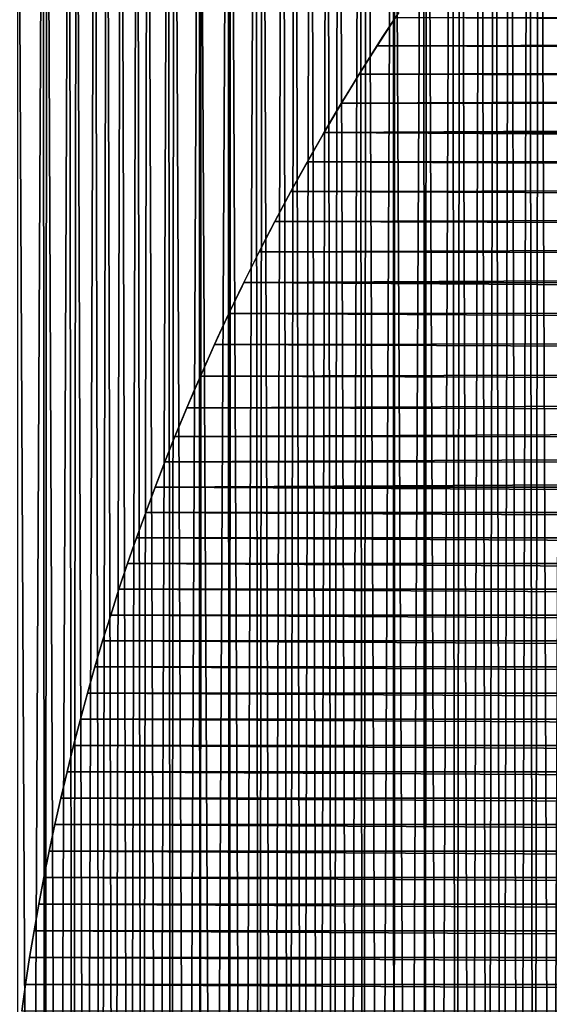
# Model space of a CAD drawing. Header units: millimetres. Extents: x -70 to 70, y -44 to 96.
# Tile 120 of 135: x -47 to -37, y 49 to 68. Entities that reach past the tile are written whole.
import ezdxf

# ---------------------------------------------------------------- set-up
doc = ezdxf.new("R2010")
doc.units = ezdxf.units.MM
doc.header["$LTSCALE"] = 65.185185
for name, color, linetype in [('19', 7, 'CONTINUOUS'), ('20', 7, 'CONTINUOUS'), ('21', 7, 'CONTINUOUS'), ('22', 7, 'CONTINUOUS')]:
    doc.layers.add(name, color=color, linetype=linetype)

msp = doc.modelspace()

# ---------------------------------------------------------------- linework, layer by layer
at = {"layer": '19', "color": 3, "linetype": 'Continuous'}
for points in [[(-40.262, 67.765, 57.35), (-40.144, 67.949, 59.35), (-39.895, 68.329, 57.35), (-40.262, 67.765, 57.35)], [(-40.144, 67.949, 59.35), (-39.83, 68.427, 59.35), (-39.895, 68.329, 57.35), (-40.144, 67.949, 59.35)], [(-40.451, 67.466, 59.35), (-40.144, 67.949, 59.35), (-40.262, 67.765, 57.35), (-40.451, 67.466, 59.35)], [(-40.621, 67.195, 57.35), (-40.451, 67.466, 59.35), (-40.262, 67.765, 57.35), (-40.621, 67.195, 57.35)], [(-40.753, 66.98, 59.35), (-40.451, 67.466, 59.35), (-40.621, 67.195, 57.35), (-40.753, 66.98, 59.35)], [(-40.973, 66.618, 57.35), (-40.753, 66.98, 59.35), (-40.621, 67.195, 57.35), (-40.973, 66.618, 57.35)], [(-41.049, 66.49, 59.35), (-40.753, 66.98, 59.35), (-40.973, 66.618, 57.35), (-41.049, 66.49, 59.35)], [(-41.34, 65.997, 59.35), (-41.049, 66.49, 59.35), (-41.317, 66.036, 57.35), (-41.34, 65.997, 59.35)], [(-41.317, 66.036, 57.35), (-41.049, 66.49, 59.35), (-40.973, 66.618, 57.35), (-41.317, 66.036, 57.35)], [(-41.654, 65.448, 57.35), (-41.34, 65.997, 59.35), (-41.317, 66.036, 57.35), (-41.654, 65.448, 57.35)], [(-41.624, 65.5, 59.35), (-41.34, 65.997, 59.35), (-41.654, 65.448, 57.35), (-41.624, 65.5, 59.35)], [(-41.983, 64.853, 57.35), (-41.903, 65, 59.35), (-41.654, 65.448, 57.35), (-41.983, 64.853, 57.35)], [(-41.903, 65, 59.35), (-41.624, 65.5, 59.35), (-41.654, 65.448, 57.35), (-41.903, 65, 59.35)], [(-42.175, 64.496, 59.35), (-41.903, 65, 59.35), (-41.983, 64.853, 57.35), (-42.175, 64.496, 59.35)], [(-42.304, 64.253, 57.35), (-42.175, 64.496, 59.35), (-41.983, 64.853, 57.35), (-42.304, 64.253, 57.35)], [(-42.442, 63.989, 59.35), (-42.175, 64.496, 59.35), (-42.304, 64.253, 57.35), (-42.442, 63.989, 59.35)], [(-42.617, 63.647, 57.35), (-42.442, 63.989, 59.35), (-42.304, 64.253, 57.35), (-42.617, 63.647, 57.35)], [(-42.702, 63.479, 59.35), (-42.442, 63.989, 59.35), (-42.617, 63.647, 57.35), (-42.702, 63.479, 59.35)], [(-42.922, 63.036, 57.35), (-42.702, 63.479, 59.35), (-42.617, 63.647, 57.35), (-42.922, 63.036, 57.35)], [(-42.957, 62.966, 59.35), (-42.702, 63.479, 59.35), (-42.922, 63.036, 57.35), (-42.957, 62.966, 59.35)], [(-43.219, 62.419, 57.35), (-42.957, 62.966, 59.35), (-42.922, 63.036, 57.35), (-43.219, 62.419, 57.35)], [(-43.205, 62.449, 59.35), (-42.957, 62.966, 59.35), (-43.219, 62.419, 57.35), (-43.205, 62.449, 59.35)], [(-43.508, 61.796, 57.35), (-43.447, 61.929, 59.35), (-43.219, 62.419, 57.35), (-43.508, 61.796, 57.35)], [(-43.447, 61.929, 59.35), (-43.205, 62.449, 59.35), (-43.219, 62.419, 57.35), (-43.447, 61.929, 59.35)], [(-43.788, 61.168, 57.35), (-43.683, 61.407, 59.35), (-43.508, 61.796, 57.35), (-43.788, 61.168, 57.35)], [(-43.683, 61.407, 59.35), (-43.447, 61.929, 59.35), (-43.508, 61.796, 57.35), (-43.683, 61.407, 59.35)], [(-43.913, 60.881, 59.35), (-43.683, 61.407, 59.35), (-43.788, 61.168, 57.35), (-43.913, 60.881, 59.35)], [(-44.06, 60.535, 57.35), (-43.913, 60.881, 59.35), (-43.788, 61.168, 57.35), (-44.06, 60.535, 57.35)], [(-44.136, 60.353, 59.35), (-43.913, 60.881, 59.35), (-44.06, 60.535, 57.35), (-44.136, 60.353, 59.35)], [(-44.299, 59.957, 57.35), (-44.136, 60.353, 59.35), (-44.06, 60.535, 57.35), (-44.299, 59.957, 57.35)], [(-44.324, 59.896, 59.35), (-44.136, 60.353, 59.35), (-44.299, 59.957, 57.35), (-44.324, 59.896, 59.35)], [(-44.502, 59.448, 59.35), (-44.324, 59.896, 59.35), (-44.5, 59.454, 57.35), (-44.502, 59.448, 59.35)], [(-44.5, 59.454, 57.35), (-44.324, 59.896, 59.35), (-44.299, 59.957, 57.35), (-44.5, 59.454, 57.35)], [(-44.695, 58.948, 59.35), (-44.502, 59.448, 59.35), (-44.694, 58.949, 57.35), (-44.695, 58.948, 59.35)], [(-44.694, 58.949, 57.35), (-44.502, 59.448, 59.35), (-44.5, 59.454, 57.35), (-44.694, 58.949, 57.35)], [(-44.883, 58.441, 57.35), (-44.695, 58.948, 59.35), (-44.694, 58.949, 57.35), (-44.883, 58.441, 57.35)], [(-44.883, 58.441, 59.35), (-44.695, 58.948, 59.35), (-44.883, 58.441, 57.35), (-44.883, 58.441, 59.35)], [(-45.067, 57.932, 59.35), (-44.883, 58.441, 59.35), (-45.067, 57.932, 57.35), (-45.067, 57.932, 59.35)], [(-45.067, 57.932, 57.35), (-44.883, 58.441, 59.35), (-44.883, 58.441, 57.35), (-45.067, 57.932, 57.35)], [(-45.244, 57.42, 59.35), (-45.067, 57.932, 59.35), (-45.244, 57.42, 57.35), (-45.244, 57.42, 59.35)], [(-45.244, 57.42, 57.35), (-45.067, 57.932, 59.35), (-45.067, 57.932, 57.35), (-45.244, 57.42, 57.35)], [(-45.416, 56.907, 59.35), (-45.244, 57.42, 59.35), (-45.416, 56.907, 57.35), (-45.416, 56.907, 59.35)], [(-45.416, 56.907, 57.35), (-45.244, 57.42, 59.35), (-45.244, 57.42, 57.35), (-45.416, 56.907, 57.35)], [(-45.582, 56.391, 59.35), (-45.416, 56.907, 59.35), (-45.582, 56.391, 57.35), (-45.582, 56.391, 59.35)], [(-45.582, 56.391, 57.35), (-45.416, 56.907, 59.35), (-45.416, 56.907, 57.35), (-45.582, 56.391, 57.35)], [(-45.742, 55.874, 59.35), (-45.582, 56.391, 59.35), (-45.742, 55.874, 57.35), (-45.742, 55.874, 59.35)], [(-45.742, 55.874, 57.35), (-45.582, 56.391, 59.35), (-45.582, 56.391, 57.35), (-45.742, 55.874, 57.35)], [(-45.896, 55.355, 59.35), (-45.742, 55.874, 59.35), (-45.896, 55.355, 57.35), (-45.896, 55.355, 59.35)], [(-45.896, 55.355, 57.35), (-45.742, 55.874, 59.35), (-45.742, 55.874, 57.35), (-45.896, 55.355, 57.35)], [(-46.045, 54.835, 59.35), (-45.896, 55.355, 59.35), (-46.045, 54.835, 57.35), (-46.045, 54.835, 59.35)], [(-46.045, 54.835, 57.35), (-45.896, 55.355, 59.35), (-45.896, 55.355, 57.35), (-46.045, 54.835, 57.35)], [(-46.187, 54.312, 59.35), (-46.045, 54.835, 59.35), (-46.187, 54.312, 57.35), (-46.187, 54.312, 59.35)], [(-46.187, 54.312, 57.35), (-46.045, 54.835, 59.35), (-46.045, 54.835, 57.35), (-46.187, 54.312, 57.35)], [(-46.324, 53.788, 59.35), (-46.187, 54.312, 59.35), (-46.324, 53.788, 57.35), (-46.324, 53.788, 59.35)], [(-46.324, 53.788, 57.35), (-46.187, 54.312, 59.35), (-46.187, 54.312, 57.35), (-46.324, 53.788, 57.35)], [(-46.454, 53.263, 59.35), (-46.324, 53.788, 59.35), (-46.454, 53.263, 57.35), (-46.454, 53.263, 59.35)], [(-46.454, 53.263, 57.35), (-46.324, 53.788, 59.35), (-46.324, 53.788, 57.35), (-46.454, 53.263, 57.35)], [(-46.579, 52.736, 59.35), (-46.454, 53.263, 59.35), (-46.579, 52.736, 57.35), (-46.579, 52.736, 59.35)], [(-46.579, 52.736, 57.35), (-46.454, 53.263, 59.35), (-46.454, 53.263, 57.35), (-46.579, 52.736, 57.35)], [(-46.697, 52.208, 59.35), (-46.579, 52.736, 59.35), (-46.697, 52.208, 57.35), (-46.697, 52.208, 59.35)], [(-46.697, 52.208, 57.35), (-46.579, 52.736, 59.35), (-46.579, 52.736, 57.35), (-46.697, 52.208, 57.35)], [(-46.81, 51.678, 59.35), (-46.697, 52.208, 59.35), (-46.81, 51.678, 57.35), (-46.81, 51.678, 59.35)], [(-46.81, 51.678, 57.35), (-46.697, 52.208, 59.35), (-46.697, 52.208, 57.35), (-46.81, 51.678, 57.35)], [(-46.917, 51.147, 59.35), (-46.81, 51.678, 59.35), (-46.917, 51.147, 57.35), (-46.917, 51.147, 59.35)], [(-46.917, 51.147, 57.35), (-46.81, 51.678, 59.35), (-46.81, 51.678, 57.35), (-46.917, 51.147, 57.35)], [(-47.017, 50.615, 59.35), (-46.917, 51.147, 59.35), (-47.017, 50.615, 57.35), (-47.017, 50.615, 59.35)], [(-47.017, 50.615, 57.35), (-46.917, 51.147, 59.35), (-46.917, 51.147, 57.35), (-47.017, 50.615, 57.35)], [(-47.112, 50.082, 59.35), (-47.017, 50.615, 59.35), (-47.112, 50.082, 57.35), (-47.112, 50.082, 59.35)], [(-47.112, 50.082, 57.35), (-47.017, 50.615, 59.35), (-47.017, 50.615, 57.35), (-47.112, 50.082, 57.35)], [(-47.2, 49.548, 59.35), (-47.112, 50.082, 59.35), (-47.2, 49.548, 57.35), (-47.2, 49.548, 59.35)], [(-47.2, 49.548, 57.35), (-47.112, 50.082, 59.35), (-47.112, 50.082, 57.35), (-47.2, 49.548, 57.35)], [(-47.283, 49.013, 59.35), (-47.2, 49.548, 59.35), (-47.283, 49.013, 57.35), (-47.283, 49.013, 59.35)], [(-47.283, 49.013, 57.35), (-47.2, 49.548, 59.35), (-47.2, 49.548, 57.35), (-47.283, 49.013, 57.35)], [(-47.359, 48.477, 59.35), (-47.283, 49.013, 59.35), (-47.359, 48.477, 57.35), (-47.359, 48.477, 59.35)], [(-47.359, 48.477, 57.35), (-47.283, 49.013, 59.35), (-47.283, 49.013, 57.35), (-47.359, 48.477, 57.35)]]:
    msp.add_3dface(points, dxfattribs=at)
at = {"layer": '20', "color": 3, "linetype": 'Continuous'}
for points in [[(-40.262, 67.765, 57.35), (-39.895, 68.329, 57.35), (40.144, 67.949, 57.35), (-40.262, 67.765, 57.35)], [(-39.895, 68.329, 57.35), (39.83, 68.427, 57.35), (40.144, 67.949, 57.35), (-39.895, 68.329, 57.35)], [(-40.262, 67.765, 57.35), (40.144, 67.949, 57.35), (40.451, 67.466, 57.35), (-40.262, 67.765, 57.35)], [(-40.621, 67.195, 57.35), (-40.262, 67.765, 57.35), (40.451, 67.466, 57.35), (-40.621, 67.195, 57.35)], [(-40.621, 67.195, 57.35), (40.451, 67.466, 57.35), (40.753, 66.98, 57.35), (-40.621, 67.195, 57.35)], [(-40.973, 66.618, 57.35), (-40.621, 67.195, 57.35), (40.753, 66.98, 57.35), (-40.973, 66.618, 57.35)], [(-40.973, 66.618, 57.35), (40.753, 66.98, 57.35), (41.049, 66.49, 57.35), (-40.973, 66.618, 57.35)], [(-41.317, 66.036, 57.35), (-40.973, 66.618, 57.35), (41.049, 66.49, 57.35), (-41.317, 66.036, 57.35)], [(-41.317, 66.036, 57.35), (41.049, 66.49, 57.35), (41.34, 65.997, 57.35), (-41.317, 66.036, 57.35)], [(-41.654, 65.448, 57.35), (-41.317, 66.036, 57.35), (41.624, 65.5, 57.35), (-41.654, 65.448, 57.35)], [(-41.317, 66.036, 57.35), (41.34, 65.997, 57.35), (41.624, 65.5, 57.35), (-41.317, 66.036, 57.35)], [(-41.983, 64.853, 57.35), (-41.654, 65.448, 57.35), (41.903, 65, 57.35), (-41.983, 64.853, 57.35)], [(-41.654, 65.448, 57.35), (41.624, 65.5, 57.35), (41.903, 65, 57.35), (-41.654, 65.448, 57.35)], [(-41.983, 64.853, 57.35), (41.903, 65, 57.35), (42.175, 64.496, 57.35), (-41.983, 64.853, 57.35)], [(-42.304, 64.253, 57.35), (-41.983, 64.853, 57.35), (42.175, 64.496, 57.35), (-42.304, 64.253, 57.35)], [(-42.304, 64.253, 57.35), (42.175, 64.496, 57.35), (42.442, 63.989, 57.35), (-42.304, 64.253, 57.35)], [(-42.617, 63.647, 57.35), (-42.304, 64.253, 57.35), (42.442, 63.989, 57.35), (-42.617, 63.647, 57.35)], [(-42.617, 63.647, 57.35), (42.442, 63.989, 57.35), (42.702, 63.479, 57.35), (-42.617, 63.647, 57.35)], [(-42.922, 63.036, 57.35), (-42.617, 63.647, 57.35), (42.702, 63.479, 57.35), (-42.922, 63.036, 57.35)], [(-42.922, 63.036, 57.35), (42.702, 63.479, 57.35), (42.957, 62.966, 57.35), (-42.922, 63.036, 57.35)], [(-43.219, 62.419, 57.35), (-42.922, 63.036, 57.35), (43.205, 62.449, 57.35), (-43.219, 62.419, 57.35)], [(-42.922, 63.036, 57.35), (42.957, 62.966, 57.35), (43.205, 62.449, 57.35), (-42.922, 63.036, 57.35)], [(-43.508, 61.796, 57.35), (-43.219, 62.419, 57.35), (43.447, 61.929, 57.35), (-43.508, 61.796, 57.35)], [(-43.219, 62.419, 57.35), (43.205, 62.449, 57.35), (43.447, 61.929, 57.35), (-43.219, 62.419, 57.35)], [(-43.788, 61.168, 57.35), (-43.508, 61.796, 57.35), (43.683, 61.407, 57.35), (-43.788, 61.168, 57.35)], [(-43.508, 61.796, 57.35), (43.447, 61.929, 57.35), (43.683, 61.407, 57.35), (-43.508, 61.796, 57.35)], [(-43.788, 61.168, 57.35), (43.683, 61.407, 57.35), (43.913, 60.881, 57.35), (-43.788, 61.168, 57.35)], [(-44.06, 60.535, 57.35), (-43.788, 61.168, 57.35), (43.913, 60.881, 57.35), (-44.06, 60.535, 57.35)], [(-44.06, 60.535, 57.35), (43.913, 60.881, 57.35), (44.136, 60.353, 57.35), (-44.06, 60.535, 57.35)], [(-44.299, 59.957, 57.35), (-44.06, 60.535, 57.35), (44.136, 60.353, 57.35), (-44.299, 59.957, 57.35)], [(-44.299, 59.957, 57.35), (44.136, 60.353, 57.35), (44.324, 59.896, 57.35), (-44.299, 59.957, 57.35)], [(-44.5, 59.454, 57.35), (-44.299, 59.957, 57.35), (44.324, 59.896, 57.35), (-44.5, 59.454, 57.35)], [(-44.5, 59.454, 57.35), (44.324, 59.896, 57.35), (44.502, 59.448, 57.35), (-44.5, 59.454, 57.35)], [(-44.694, 58.949, 57.35), (-44.5, 59.454, 57.35), (44.502, 59.448, 57.35), (-44.694, 58.949, 57.35)], [(-44.694, 58.949, 57.35), (44.502, 59.448, 57.35), (44.695, 58.948, 57.35), (-44.694, 58.949, 57.35)], [(-44.883, 58.441, 57.35), (-44.694, 58.949, 57.35), (44.883, 58.441, 57.35), (-44.883, 58.441, 57.35)], [(-44.694, 58.949, 57.35), (44.695, 58.948, 57.35), (44.883, 58.441, 57.35), (-44.694, 58.949, 57.35)], [(-45.067, 57.932, 57.35), (-44.883, 58.441, 57.35), (45.067, 57.932, 57.35), (-45.067, 57.932, 57.35)], [(-44.883, 58.441, 57.35), (44.883, 58.441, 57.35), (45.067, 57.932, 57.35), (-44.883, 58.441, 57.35)], [(-45.244, 57.42, 57.35), (-45.067, 57.932, 57.35), (45.244, 57.42, 57.35), (-45.244, 57.42, 57.35)], [(-45.067, 57.932, 57.35), (45.067, 57.932, 57.35), (45.244, 57.42, 57.35), (-45.067, 57.932, 57.35)], [(-45.416, 56.907, 57.35), (-45.244, 57.42, 57.35), (45.416, 56.907, 57.35), (-45.416, 56.907, 57.35)], [(-45.244, 57.42, 57.35), (45.244, 57.42, 57.35), (45.416, 56.907, 57.35), (-45.244, 57.42, 57.35)], [(-45.582, 56.391, 57.35), (-45.416, 56.907, 57.35), (45.582, 56.391, 57.35), (-45.582, 56.391, 57.35)], [(-45.416, 56.907, 57.35), (45.416, 56.907, 57.35), (45.582, 56.391, 57.35), (-45.416, 56.907, 57.35)], [(-45.742, 55.874, 57.35), (-45.582, 56.391, 57.35), (45.742, 55.874, 57.35), (-45.742, 55.874, 57.35)], [(-45.582, 56.391, 57.35), (45.582, 56.391, 57.35), (45.742, 55.874, 57.35), (-45.582, 56.391, 57.35)], [(-45.896, 55.355, 57.35), (-45.742, 55.874, 57.35), (45.896, 55.355, 57.35), (-45.896, 55.355, 57.35)], [(-45.742, 55.874, 57.35), (45.742, 55.874, 57.35), (45.896, 55.355, 57.35), (-45.742, 55.874, 57.35)], [(-46.045, 54.835, 57.35), (-45.896, 55.355, 57.35), (46.045, 54.835, 57.35), (-46.045, 54.835, 57.35)], [(-45.896, 55.355, 57.35), (45.896, 55.355, 57.35), (46.045, 54.835, 57.35), (-45.896, 55.355, 57.35)], [(-46.187, 54.312, 57.35), (-46.045, 54.835, 57.35), (46.187, 54.312, 57.35), (-46.187, 54.312, 57.35)], [(-46.045, 54.835, 57.35), (46.045, 54.835, 57.35), (46.187, 54.312, 57.35), (-46.045, 54.835, 57.35)], [(-46.324, 53.788, 57.35), (-46.187, 54.312, 57.35), (46.324, 53.788, 57.35), (-46.324, 53.788, 57.35)], [(-46.187, 54.312, 57.35), (46.187, 54.312, 57.35), (46.324, 53.788, 57.35), (-46.187, 54.312, 57.35)], [(-46.454, 53.263, 57.35), (-46.324, 53.788, 57.35), (46.454, 53.263, 57.35), (-46.454, 53.263, 57.35)], [(-46.324, 53.788, 57.35), (46.324, 53.788, 57.35), (46.454, 53.263, 57.35), (-46.324, 53.788, 57.35)], [(-46.579, 52.736, 57.35), (-46.454, 53.263, 57.35), (46.579, 52.736, 57.35), (-46.579, 52.736, 57.35)], [(-46.454, 53.263, 57.35), (46.454, 53.263, 57.35), (46.579, 52.736, 57.35), (-46.454, 53.263, 57.35)], [(-46.697, 52.208, 57.35), (-46.579, 52.736, 57.35), (46.697, 52.208, 57.35), (-46.697, 52.208, 57.35)], [(-46.579, 52.736, 57.35), (46.579, 52.736, 57.35), (46.697, 52.208, 57.35), (-46.579, 52.736, 57.35)], [(-46.81, 51.678, 57.35), (-46.697, 52.208, 57.35), (46.81, 51.678, 57.35), (-46.81, 51.678, 57.35)], [(-46.697, 52.208, 57.35), (46.697, 52.208, 57.35), (46.81, 51.678, 57.35), (-46.697, 52.208, 57.35)], [(-46.917, 51.147, 57.35), (-46.81, 51.678, 57.35), (46.917, 51.147, 57.35), (-46.917, 51.147, 57.35)], [(-46.81, 51.678, 57.35), (46.81, 51.678, 57.35), (46.917, 51.147, 57.35), (-46.81, 51.678, 57.35)], [(-47.017, 50.615, 57.35), (-46.917, 51.147, 57.35), (47.017, 50.615, 57.35), (-47.017, 50.615, 57.35)], [(-46.917, 51.147, 57.35), (46.917, 51.147, 57.35), (47.017, 50.615, 57.35), (-46.917, 51.147, 57.35)], [(-47.112, 50.082, 57.35), (-47.017, 50.615, 57.35), (47.112, 50.082, 57.35), (-47.112, 50.082, 57.35)], [(-47.017, 50.615, 57.35), (47.017, 50.615, 57.35), (47.112, 50.082, 57.35), (-47.017, 50.615, 57.35)], [(-47.2, 49.548, 57.35), (-47.112, 50.082, 57.35), (47.2, 49.548, 57.35), (-47.2, 49.548, 57.35)], [(-47.112, 50.082, 57.35), (47.112, 50.082, 57.35), (47.2, 49.548, 57.35), (-47.112, 50.082, 57.35)], [(-47.283, 49.013, 57.35), (-47.2, 49.548, 57.35), (47.283, 49.013, 57.35), (-47.283, 49.013, 57.35)], [(-47.2, 49.548, 57.35), (47.2, 49.548, 57.35), (47.283, 49.013, 57.35), (-47.2, 49.548, 57.35)], [(-47.359, 48.477, 57.35), (-47.283, 49.013, 57.35), (47.359, 48.477, 57.35), (-47.359, 48.477, 57.35)], [(-47.283, 49.013, 57.35), (47.283, 49.013, 57.35), (47.359, 48.477, 57.35), (-47.283, 49.013, 57.35)]]:
    msp.add_3dface(points, dxfattribs=at)
at = {"layer": '21', "color": 3, "linetype": 'Continuous'}
for points in [[(-37.025, 85.806, 60.35), (-36.438, 86.169, 60.35), (-36.536, -33.309, 60.35), (-37.025, 85.806, 60.35)], [(-37.609, 85.439, 60.35), (-37.025, 85.806, 60.35), (-37.23, -32.879, 60.35), (-37.609, 85.439, 60.35)], [(-37.23, -32.879, 60.35), (-37.025, 85.806, 60.35), (-36.536, -33.309, 60.35), (-37.23, -32.879, 60.35)], [(-38.189, 85.065, 60.35), (-37.609, 85.439, 60.35), (-37.917, -32.441, 60.35), (-38.189, 85.065, 60.35)], [(-37.917, -32.441, 60.35), (-37.609, 85.439, 60.35), (-37.23, -32.879, 60.35), (-37.917, -32.441, 60.35)], [(-38.766, 84.686, 60.35), (-38.189, 85.065, 60.35), (-38.598, -31.997, 60.35), (-38.766, 84.686, 60.35)], [(-38.598, -31.997, 60.35), (-38.189, 85.065, 60.35), (-37.917, -32.441, 60.35), (-38.598, -31.997, 60.35)], [(-39.338, 84.301, 60.35), (-38.766, 84.686, 60.35), (-39.273, -31.545, 60.35), (-39.338, 84.301, 60.35)], [(-39.273, -31.545, 60.35), (-38.766, 84.686, 60.35), (-38.598, -31.997, 60.35), (-39.273, -31.545, 60.35)], [(-39.907, 83.91, 60.35), (-39.338, 84.301, 60.35), (-39.941, -31.087, 60.35), (-39.907, 83.91, 60.35)], [(-39.941, -31.087, 60.35), (-39.338, 84.301, 60.35), (-39.273, -31.545, 60.35), (-39.941, -31.087, 60.35)], [(-40.472, 83.514, 60.35), (-39.907, 83.91, 60.35), (-39.941, -31.087, 60.35), (-40.472, 83.514, 60.35)], [(-41.032, 83.113, 60.35), (-40.472, 83.514, 60.35), (-40.603, -30.621, 60.35), (-41.032, 83.113, 60.35)], [(-40.603, -30.621, 60.35), (-40.472, 83.514, 60.35), (-39.941, -31.087, 60.35), (-40.603, -30.621, 60.35)], [(-41.589, 82.706, 60.35), (-41.032, 83.113, 60.35), (-41.259, -30.148, 60.35), (-41.589, 82.706, 60.35)], [(-41.259, -30.148, 60.35), (-41.032, 83.113, 60.35), (-40.603, -30.621, 60.35), (-41.259, -30.148, 60.35)], [(-42.142, 82.293, 60.35), (-41.589, 82.706, 60.35), (-41.907, -29.669, 60.35), (-42.142, 82.293, 60.35)], [(-41.907, -29.669, 60.35), (-41.589, 82.706, 60.35), (-41.259, -30.148, 60.35), (-41.907, -29.669, 60.35)], [(-42.691, 81.875, 60.35), (-42.142, 82.293, 60.35), (-42.55, -29.183, 60.35), (-42.691, 81.875, 60.35)], [(-42.55, -29.183, 60.35), (-42.142, 82.293, 60.35), (-41.907, -29.669, 60.35), (-42.55, -29.183, 60.35)], [(-43.236, 81.452, 60.35), (-42.691, 81.875, 60.35), (-43.186, -28.691, 60.35), (-43.236, 81.452, 60.35)], [(-43.186, -28.691, 60.35), (-42.691, 81.875, 60.35), (-42.55, -29.183, 60.35), (-43.186, -28.691, 60.35)], [(-43.776, 81.023, 60.35), (-43.236, 81.452, 60.35), (-43.815, -28.192, 60.35), (-43.776, 81.023, 60.35)], [(-43.815, -28.192, 60.35), (-43.236, 81.452, 60.35), (-43.186, -28.691, 60.35), (-43.815, -28.192, 60.35)], [(-44.312, 80.589, 60.35), (-43.776, 81.023, 60.35), (-43.815, -28.192, 60.35), (-44.312, 80.589, 60.35)], [(-44.844, 80.149, 60.35), (-44.312, 80.589, 60.35), (-44.437, -27.687, 60.35), (-44.844, 80.149, 60.35)], [(-44.437, -27.687, 60.35), (-44.312, 80.589, 60.35), (-43.815, -28.192, 60.35), (-44.437, -27.687, 60.35)], [(-45.372, 79.705, 60.35), (-44.844, 80.149, 60.35), (-45.052, -27.175, 60.35), (-45.372, 79.705, 60.35)], [(-45.052, -27.175, 60.35), (-44.844, 80.149, 60.35), (-44.437, -27.687, 60.35), (-45.052, -27.175, 60.35)], [(-45.895, 79.255, 60.35), (-45.372, 79.705, 60.35), (-45.661, -26.657, 60.35), (-45.895, 79.255, 60.35)], [(-45.661, -26.657, 60.35), (-45.372, 79.705, 60.35), (-45.052, -27.175, 60.35), (-45.661, -26.657, 60.35)], [(-46.414, 78.8, 60.35), (-45.895, 79.255, 60.35), (-46.263, -26.134, 60.35), (-46.414, 78.8, 60.35)], [(-46.263, -26.134, 60.35), (-45.895, 79.255, 60.35), (-45.661, -26.657, 60.35), (-46.263, -26.134, 60.35)], [(-46.928, 78.34, 60.35), (-46.414, 78.8, 60.35), (-46.857, -25.604, 60.35), (-46.928, 78.34, 60.35)], [(-46.857, -25.604, 60.35), (-46.414, 78.8, 60.35), (-46.263, -26.134, 60.35), (-46.857, -25.604, 60.35)], [(-47.438, 77.874, 60.35), (-46.928, 78.34, 60.35), (-47.445, -25.068, 60.35), (-47.438, 77.874, 60.35)], [(-47.445, -25.068, 60.35), (-46.928, 78.34, 60.35), (-46.857, -25.604, 60.35), (-47.445, -25.068, 60.35)]]:
    msp.add_3dface(points, dxfattribs=at)
at = {"layer": '22', "color": 3, "linetype": 'Continuous'}
for points in [[(-37.23, 85.679, 62.35), (-37.025, -33.006, 62.35), (-36.536, 86.109, 62.35), (-37.23, 85.679, 62.35)], [(-37.025, -33.006, 62.35), (-36.438, -33.369, 62.35), (-36.536, 86.109, 62.35), (-37.025, -33.006, 62.35)], [(-37.917, 85.241, 62.35), (-37.609, -32.639, 62.35), (-37.23, 85.679, 62.35), (-37.917, 85.241, 62.35)], [(-37.609, -32.639, 62.35), (-37.025, -33.006, 62.35), (-37.23, 85.679, 62.35), (-37.609, -32.639, 62.35)], [(-38.598, 84.797, 62.35), (-38.189, -32.265, 62.35), (-37.917, 85.241, 62.35), (-38.598, 84.797, 62.35)], [(-38.189, -32.265, 62.35), (-37.609, -32.639, 62.35), (-37.917, 85.241, 62.35), (-38.189, -32.265, 62.35)], [(-39.273, 84.345, 62.35), (-38.766, -31.886, 62.35), (-38.598, 84.797, 62.35), (-39.273, 84.345, 62.35)], [(-38.766, -31.886, 62.35), (-38.189, -32.265, 62.35), (-38.598, 84.797, 62.35), (-38.766, -31.886, 62.35)], [(-39.941, 83.887, 62.35), (-39.338, -31.501, 62.35), (-39.273, 84.345, 62.35), (-39.941, 83.887, 62.35)], [(-39.338, -31.501, 62.35), (-38.766, -31.886, 62.35), (-39.273, 84.345, 62.35), (-39.338, -31.501, 62.35)], [(-40.603, 83.421, 62.35), (-40.472, -30.714, 62.35), (-39.941, 83.887, 62.35), (-40.603, 83.421, 62.35)], [(-40.472, -30.714, 62.35), (-39.907, -31.11, 62.35), (-39.941, 83.887, 62.35), (-40.472, -30.714, 62.35)], [(-39.907, -31.11, 62.35), (-39.338, -31.501, 62.35), (-39.941, 83.887, 62.35), (-39.907, -31.11, 62.35)], [(-41.259, 82.948, 62.35), (-41.032, -30.313, 62.35), (-40.603, 83.421, 62.35), (-41.259, 82.948, 62.35)], [(-41.032, -30.313, 62.35), (-40.472, -30.714, 62.35), (-40.603, 83.421, 62.35), (-41.032, -30.313, 62.35)], [(-41.907, 82.469, 62.35), (-41.589, -29.906, 62.35), (-41.259, 82.948, 62.35), (-41.907, 82.469, 62.35)], [(-41.589, -29.906, 62.35), (-41.032, -30.313, 62.35), (-41.259, 82.948, 62.35), (-41.589, -29.906, 62.35)], [(-42.55, 81.983, 62.35), (-42.142, -29.493, 62.35), (-41.907, 82.469, 62.35), (-42.55, 81.983, 62.35)], [(-42.142, -29.493, 62.35), (-41.589, -29.906, 62.35), (-41.907, 82.469, 62.35), (-42.142, -29.493, 62.35)], [(-43.186, 81.491, 62.35), (-42.691, -29.075, 62.35), (-42.55, 81.983, 62.35), (-43.186, 81.491, 62.35)], [(-42.691, -29.075, 62.35), (-42.142, -29.493, 62.35), (-42.55, 81.983, 62.35), (-42.691, -29.075, 62.35)], [(-43.815, 80.992, 62.35), (-43.236, -28.652, 62.35), (-43.186, 81.491, 62.35), (-43.815, 80.992, 62.35)], [(-43.236, -28.652, 62.35), (-42.691, -29.075, 62.35), (-43.186, 81.491, 62.35), (-43.236, -28.652, 62.35)], [(-44.437, 80.487, 62.35), (-44.312, -27.789, 62.35), (-43.815, 80.992, 62.35), (-44.437, 80.487, 62.35)], [(-44.312, -27.789, 62.35), (-43.776, -28.223, 62.35), (-43.815, 80.992, 62.35), (-44.312, -27.789, 62.35)], [(-43.776, -28.223, 62.35), (-43.236, -28.652, 62.35), (-43.815, 80.992, 62.35), (-43.776, -28.223, 62.35)], [(-45.052, 79.975, 62.35), (-44.844, -27.349, 62.35), (-44.437, 80.487, 62.35), (-45.052, 79.975, 62.35)], [(-44.844, -27.349, 62.35), (-44.312, -27.789, 62.35), (-44.437, 80.487, 62.35), (-44.844, -27.349, 62.35)], [(-45.661, 79.457, 62.35), (-45.372, -26.905, 62.35), (-45.052, 79.975, 62.35), (-45.661, 79.457, 62.35)], [(-45.372, -26.905, 62.35), (-44.844, -27.349, 62.35), (-45.052, 79.975, 62.35), (-45.372, -26.905, 62.35)], [(-46.263, 78.934, 62.35), (-45.895, -26.455, 62.35), (-45.661, 79.457, 62.35), (-46.263, 78.934, 62.35)], [(-45.895, -26.455, 62.35), (-45.372, -26.905, 62.35), (-45.661, 79.457, 62.35), (-45.895, -26.455, 62.35)], [(-46.857, 78.404, 62.35), (-46.414, -26, 62.35), (-46.263, 78.934, 62.35), (-46.857, 78.404, 62.35)], [(-46.414, -26, 62.35), (-45.895, -26.455, 62.35), (-46.263, 78.934, 62.35), (-46.414, -26, 62.35)], [(-47.445, 77.868, 62.35), (-46.928, -25.54, 62.35), (-46.857, 78.404, 62.35), (-47.445, 77.868, 62.35)], [(-46.928, -25.54, 62.35), (-46.414, -26, 62.35), (-46.857, 78.404, 62.35), (-46.928, -25.54, 62.35)], [(-47.438, -25.074, 62.35), (-46.928, -25.54, 62.35), (-47.445, 77.868, 62.35), (-47.438, -25.074, 62.35)]]:
    msp.add_3dface(points, dxfattribs=at)

doc.saveas('drawing.dxf')
